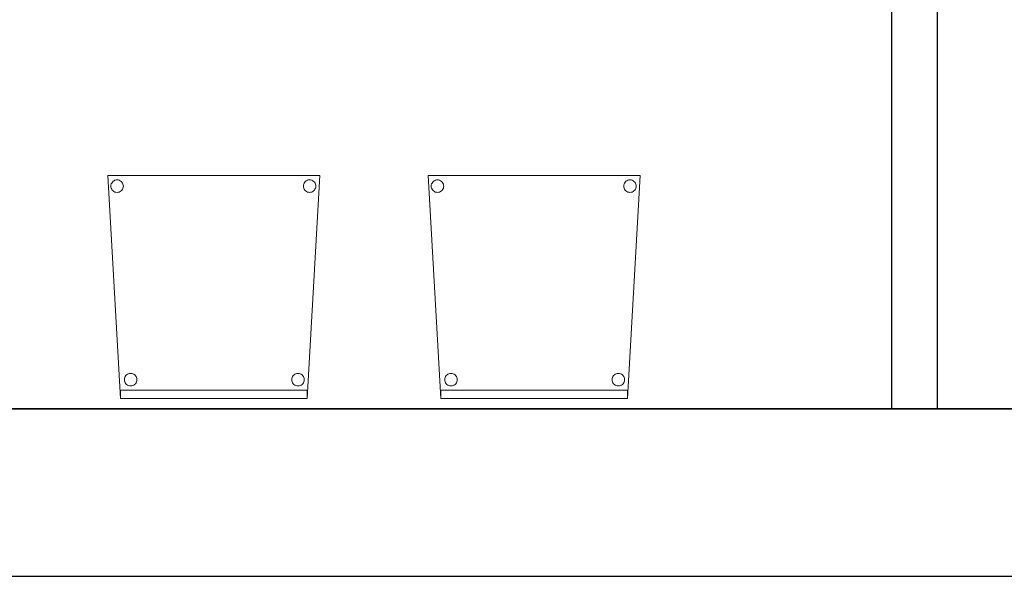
# Model space of a CAD drawing. Header units: metres. Extents: x 391.1 to 427.5, y 12.8 to 28.4.
# Tile 194 of 203: x 419.2 to 421.5, y 12.8 to 14.2. Entities that reach past the tile are written whole.
import ezdxf

# ---------------------------------------------------------------- set-up
doc = ezdxf.new("R2010")
doc.units = ezdxf.units.M
doc.layers.add('01_SUELOS', color=7, linetype='Continuous', lineweight=25, true_color=0x007f00)
for name, color, linetype, lineweight in [('02_MOBILIARIO', 7, 'Continuous', 18), ('A-DETL-____-MBND', 7, 'Continuous', 18), ('A-WALL-____-MCUT', 7, 'Continuous', 25), ('A-WALL-____-OTLN', 7, 'Continuous', 25)]:
    doc.layers.add(name, color=color, linetype=linetype, lineweight=lineweight)

# ---------------------------------------------------------------- blocks, each defined once
blk = doc.blocks.new('Family - Cadira confident_PA-152098-02_FON_P0A')
at = {"layer": 'A-DETL-____-MBND', "color": 253, "true_color": 0xaaaaaa}
for p, q in [((0.03, 0), (0, 0.5326)), ((0, 0.5326), (0.5065, 0.5326)), ((0.5065, 0.5326), (0, 0.5326)), ((0, 0.5326), (0.03, 0)), ((0.0109, 0.5172), (0.0127, 0.519)), ((0.0127, 0.519), (0.0109, 0.5172)), ((0.0127, 0.519), (0.0149, 0.5205)), ((0.0149, 0.5205), (0.0127, 0.519)), ((0.0149, 0.5205), (0.0172, 0.5216)), ((0.0172, 0.5216), (0.0149, 0.5205)), ((0.0172, 0.5216), (0.0198, 0.5222)), ((0.0198, 0.5222), (0.0172, 0.5216)), ((0.0198, 0.5222), (0.0224, 0.5224)), ((0.0224, 0.5224), (0.0198, 0.5222)), ((0.0224, 0.5224), (0.0249, 0.5222)), ((0.0249, 0.5222), (0.0224, 0.5224)), ((0.0249, 0.5222), (0.0275, 0.5215)), ((0.0275, 0.5215), (0.0249, 0.5222)), ((0.0275, 0.5215), (0.0298, 0.5204)), ((0.0298, 0.5204), (0.0275, 0.5215)), ((0.0298, 0.5204), (0.0319, 0.5189)), ((0.0319, 0.5189), (0.0298, 0.5204)), ((0.0319, 0.5189), (0.0338, 0.5171)), ((0.0338, 0.5171), (0.0319, 0.5189)), ((0.4709, 0.5172), (0.4727, 0.519)), ((0.4727, 0.519), (0.4709, 0.5172)), ((0.4727, 0.519), (0.4749, 0.5205)), ((0.4749, 0.5205), (0.4727, 0.519)), ((0.4749, 0.5205), (0.4772, 0.5216)), ((0.4772, 0.5216), (0.4749, 0.5205)), ((0.5065, 0.5326), (0.4765, 0)), ((0.4765, 0), (0.5065, 0.5326)), ((0.4772, 0.5216), (0.4798, 0.5222)), ((0.4798, 0.5222), (0.4772, 0.5216)), ((0.4798, 0.5222), (0.4824, 0.5224)), ((0.4824, 0.5224), (0.4798, 0.5222)), ((0.4824, 0.5224), (0.4849, 0.5222)), ((0.4849, 0.5222), (0.4824, 0.5224)), ((0.4849, 0.5222), (0.4875, 0.5215)), ((0.4875, 0.5215), (0.4849, 0.5222)), ((0.4875, 0.5215), (0.4898, 0.5204)), ((0.4898, 0.5204), (0.4875, 0.5215)), ((0.4898, 0.5204), (0.4919, 0.5189)), ((0.4919, 0.5189), (0.4898, 0.5204)), ((0.4919, 0.5189), (0.4938, 0.5171)), ((0.4938, 0.5171), (0.4919, 0.5189)), ((0.0074, 0.5076), (0.0076, 0.5102)), ((0.0076, 0.5102), (0.0074, 0.5076)), ((0.0076, 0.505), (0.0074, 0.5076)), ((0.0074, 0.5076), (0.0076, 0.505)), ((0.0076, 0.5102), (0.0083, 0.5127)), ((0.0083, 0.5127), (0.0076, 0.5102)), ((0.0082, 0.5025), (0.0076, 0.505)), ((0.0076, 0.505), (0.0082, 0.5025)), ((0.0093, 0.5001), (0.0082, 0.5025)), ((0.0082, 0.5025), (0.0093, 0.5001)), ((0.0083, 0.5127), (0.0094, 0.515)), ((0.0094, 0.515), (0.0083, 0.5127)), ((0.0108, 0.498), (0.0093, 0.5001)), ((0.0093, 0.5001), (0.0108, 0.498)), ((0.0094, 0.515), (0.0109, 0.5172)), ((0.0109, 0.5172), (0.0094, 0.515)), ((0.0126, 0.4961), (0.0108, 0.498)), ((0.0108, 0.498), (0.0126, 0.4961)), ((0.0148, 0.4946), (0.0126, 0.4961)), ((0.0126, 0.4961), (0.0148, 0.4946)), ((0.0171, 0.4935), (0.0148, 0.4946)), ((0.0148, 0.4946), (0.0171, 0.4935)), ((0.0297, 0.4945), (0.0273, 0.4935)), ((0.0273, 0.4935), (0.0297, 0.4945)), ((0.0318, 0.496), (0.0297, 0.4945)), ((0.0297, 0.4945), (0.0318, 0.496)), ((0.0337, 0.4979), (0.0318, 0.496)), ((0.0318, 0.496), (0.0337, 0.4979)), ((0.0352, 0.5), (0.0337, 0.4979)), ((0.0337, 0.4979), (0.0352, 0.5)), ((0.0338, 0.5171), (0.0353, 0.5149)), ((0.0353, 0.5149), (0.0338, 0.5171)), ((0.0363, 0.5023), (0.0352, 0.5)), ((0.0352, 0.5), (0.0363, 0.5023)), ((0.0353, 0.5149), (0.0363, 0.5126)), ((0.0363, 0.5126), (0.0353, 0.5149)), ((0.0363, 0.5126), (0.037, 0.51)), ((0.037, 0.51), (0.0363, 0.5126)), ((0.037, 0.5049), (0.0363, 0.5023)), ((0.0363, 0.5023), (0.037, 0.5049)), ((0.037, 0.51), (0.0372, 0.5074)), ((0.0372, 0.5074), (0.037, 0.51)), ((0.0372, 0.5074), (0.037, 0.5049)), ((0.037, 0.5049), (0.0372, 0.5074)), ((0.4674, 0.5076), (0.4676, 0.5102)), ((0.4676, 0.5102), (0.4674, 0.5076)), ((0.4676, 0.505), (0.4674, 0.5076)), ((0.4674, 0.5076), (0.4676, 0.505)), ((0.4676, 0.5102), (0.4683, 0.5127)), ((0.4683, 0.5127), (0.4676, 0.5102)), ((0.4682, 0.5025), (0.4676, 0.505)), ((0.4676, 0.505), (0.4682, 0.5025)), ((0.4693, 0.5001), (0.4682, 0.5025)), ((0.4682, 0.5025), (0.4693, 0.5001)), ((0.4683, 0.5127), (0.4694, 0.515)), ((0.4694, 0.515), (0.4683, 0.5127)), ((0.4708, 0.498), (0.4693, 0.5001)), ((0.4693, 0.5001), (0.4708, 0.498)), ((0.4694, 0.515), (0.4709, 0.5172)), ((0.4709, 0.5172), (0.4694, 0.515)), ((0.4726, 0.4961), (0.4708, 0.498)), ((0.4708, 0.498), (0.4726, 0.4961)), ((0.4748, 0.4946), (0.4726, 0.4961)), ((0.4726, 0.4961), (0.4748, 0.4946)), ((0.4771, 0.4935), (0.4748, 0.4946)), ((0.4748, 0.4946), (0.4771, 0.4935)), ((0.4897, 0.4945), (0.4873, 0.4935)), ((0.4873, 0.4935), (0.4897, 0.4945)), ((0.4918, 0.496), (0.4897, 0.4945)), ((0.4897, 0.4945), (0.4918, 0.496)), ((0.4937, 0.4979), (0.4918, 0.496)), ((0.4918, 0.496), (0.4937, 0.4979)), ((0.4952, 0.5), (0.4937, 0.4979)), ((0.4937, 0.4979), (0.4952, 0.5)), ((0.4938, 0.5171), (0.4953, 0.5149)), ((0.4953, 0.5149), (0.4938, 0.5171)), ((0.4963, 0.5023), (0.4952, 0.5)), ((0.4952, 0.5), (0.4963, 0.5023)), ((0.4953, 0.5149), (0.4963, 0.5126)), ((0.4963, 0.5126), (0.4953, 0.5149)), ((0.4963, 0.5126), (0.497, 0.51)), ((0.497, 0.51), (0.4963, 0.5126)), ((0.497, 0.5049), (0.4963, 0.5023)), ((0.4963, 0.5023), (0.497, 0.5049)), ((0.497, 0.51), (0.4972, 0.5074)), ((0.4972, 0.5074), (0.497, 0.51)), ((0.4972, 0.5074), (0.497, 0.5049)), ((0.497, 0.5049), (0.4972, 0.5074)), ((0.0196, 0.4928), (0.0171, 0.4935)), ((0.0171, 0.4935), (0.0196, 0.4928)), ((0.0222, 0.4926), (0.0196, 0.4928)), ((0.0196, 0.4928), (0.0222, 0.4926)), ((0.0248, 0.4928), (0.0222, 0.4926)), ((0.0222, 0.4926), (0.0248, 0.4928)), ((0.0273, 0.4935), (0.0248, 0.4928)), ((0.0248, 0.4928), (0.0273, 0.4935)), ((0.4796, 0.4928), (0.4771, 0.4935)), ((0.4771, 0.4935), (0.4796, 0.4928)), ((0.4822, 0.4926), (0.4796, 0.4928)), ((0.4796, 0.4928), (0.4822, 0.4926)), ((0.4848, 0.4928), (0.4822, 0.4926)), ((0.4822, 0.4926), (0.4848, 0.4928)), ((0.4873, 0.4935), (0.4848, 0.4928)), ((0.4848, 0.4928), (0.4873, 0.4935)), ((0.0397, 0.0452), (0.04, 0.0478)), ((0.04, 0.0478), (0.0397, 0.0452)), ((0.04, 0.0478), (0.0406, 0.0503)), ((0.0406, 0.0503), (0.04, 0.0478)), ((0.0406, 0.0503), (0.0417, 0.0526)), ((0.0417, 0.0526), (0.0406, 0.0503)), ((0.0417, 0.0526), (0.0432, 0.0548)), ((0.0432, 0.0548), (0.0417, 0.0526)), ((0.0432, 0.0548), (0.0451, 0.0566)), ((0.0451, 0.0566), (0.0432, 0.0548)), ((0.0451, 0.0566), (0.0472, 0.0581)), ((0.0472, 0.0581), (0.0451, 0.0566)), ((0.0472, 0.0581), (0.0496, 0.0592)), ((0.0496, 0.0592), (0.0472, 0.0581)), ((0.0496, 0.0592), (0.0521, 0.0598)), ((0.0521, 0.0598), (0.0496, 0.0592)), ((0.0521, 0.0598), (0.0547, 0.06)), ((0.0547, 0.06), (0.0521, 0.0598)), ((0.0547, 0.06), (0.0573, 0.0598)), ((0.0573, 0.0598), (0.0547, 0.06)), ((0.0573, 0.0598), (0.0598, 0.0591)), ((0.0598, 0.0591), (0.0573, 0.0598)), ((0.0598, 0.0591), (0.0622, 0.058)), ((0.0622, 0.058), (0.0598, 0.0591)), ((0.0622, 0.058), (0.0643, 0.0565)), ((0.0643, 0.0565), (0.0622, 0.058)), ((0.0643, 0.0565), (0.0661, 0.0547)), ((0.0661, 0.0547), (0.0643, 0.0565)), ((0.0661, 0.0547), (0.0676, 0.0525)), ((0.0676, 0.0525), (0.0661, 0.0547)), ((0.0676, 0.0525), (0.0687, 0.0502)), ((0.0687, 0.0502), (0.0676, 0.0525)), ((0.0687, 0.0502), (0.0694, 0.0476)), ((0.0694, 0.0476), (0.0687, 0.0502)), ((0.0694, 0.0476), (0.0696, 0.045)), ((0.0696, 0.045), (0.0694, 0.0476)), ((0.4397, 0.0452), (0.44, 0.0478)), ((0.44, 0.0478), (0.4397, 0.0452)), ((0.44, 0.0478), (0.4406, 0.0503)), ((0.4406, 0.0503), (0.44, 0.0478)), ((0.4406, 0.0503), (0.4417, 0.0526)), ((0.4417, 0.0526), (0.4406, 0.0503)), ((0.4417, 0.0526), (0.4432, 0.0548)), ((0.4432, 0.0548), (0.4417, 0.0526)), ((0.4432, 0.0548), (0.4451, 0.0566)), ((0.4451, 0.0566), (0.4432, 0.0548)), ((0.4451, 0.0566), (0.4472, 0.0581)), ((0.4472, 0.0581), (0.4451, 0.0566)), ((0.4472, 0.0581), (0.4496, 0.0592)), ((0.4496, 0.0592), (0.4472, 0.0581)), ((0.4496, 0.0592), (0.4521, 0.0598)), ((0.4521, 0.0598), (0.4496, 0.0592)), ((0.4521, 0.0598), (0.4547, 0.06)), ((0.4547, 0.06), (0.4521, 0.0598)), ((0.4547, 0.06), (0.4573, 0.0598)), ((0.4573, 0.0598), (0.4547, 0.06)), ((0.4573, 0.0598), (0.4598, 0.0591)), ((0.4598, 0.0591), (0.4573, 0.0598)), ((0.4598, 0.0591), (0.4622, 0.058)), ((0.4622, 0.058), (0.4598, 0.0591)), ((0.4622, 0.058), (0.4643, 0.0565)), ((0.4643, 0.0565), (0.4622, 0.058)), ((0.4643, 0.0565), (0.4661, 0.0547)), ((0.4661, 0.0547), (0.4643, 0.0565)), ((0.4661, 0.0547), (0.4676, 0.0525)), ((0.4676, 0.0525), (0.4661, 0.0547)), ((0.4676, 0.0525), (0.4687, 0.0502)), ((0.4687, 0.0502), (0.4676, 0.0525)), ((0.4687, 0.0502), (0.4694, 0.0476)), ((0.4694, 0.0476), (0.4687, 0.0502)), ((0.4694, 0.0476), (0.4696, 0.045)), ((0.4696, 0.045), (0.4694, 0.0476)), ((0.0399, 0.0426), (0.0397, 0.0452)), ((0.0397, 0.0452), (0.0399, 0.0426)), ((0.0406, 0.0401), (0.0399, 0.0426)), ((0.0399, 0.0426), (0.0406, 0.0401)), ((0.0417, 0.0377), (0.0406, 0.0401)), ((0.0406, 0.0401), (0.0417, 0.0377)), ((0.0432, 0.0356), (0.0417, 0.0377)), ((0.0417, 0.0377), (0.0432, 0.0356)), ((0.045, 0.0337), (0.0432, 0.0356)), ((0.0432, 0.0356), (0.045, 0.0337)), ((0.0471, 0.0322), (0.045, 0.0337)), ((0.045, 0.0337), (0.0471, 0.0322)), ((0.0495, 0.0311), (0.0471, 0.0322)), ((0.0471, 0.0322), (0.0495, 0.0311)), ((0.052, 0.0304), (0.0495, 0.0311)), ((0.0495, 0.0311), (0.052, 0.0304)), ((0.0546, 0.0302), (0.052, 0.0304)), ((0.052, 0.0304), (0.0546, 0.0302)), ((0.0572, 0.0304), (0.0546, 0.0302)), ((0.0546, 0.0302), (0.0572, 0.0304)), ((0.0597, 0.031), (0.0572, 0.0304)), ((0.0572, 0.0304), (0.0597, 0.031)), ((0.0621, 0.0321), (0.0597, 0.031)), ((0.0597, 0.031), (0.0621, 0.0321)), ((0.0642, 0.0336), (0.0621, 0.0321)), ((0.0621, 0.0321), (0.0642, 0.0336)), ((0.0661, 0.0355), (0.0642, 0.0336)), ((0.0642, 0.0336), (0.0661, 0.0355)), ((0.0676, 0.0376), (0.0661, 0.0355)), ((0.0661, 0.0355), (0.0676, 0.0376)), ((0.0687, 0.0399), (0.0676, 0.0376)), ((0.0676, 0.0376), (0.0687, 0.0399)), ((0.0694, 0.0424), (0.0687, 0.0399)), ((0.0687, 0.0399), (0.0694, 0.0424)), ((0.0696, 0.045), (0.0694, 0.0424)), ((0.0694, 0.0424), (0.0696, 0.045)), ((0.4399, 0.0426), (0.4397, 0.0452)), ((0.4397, 0.0452), (0.4399, 0.0426)), ((0.4406, 0.0401), (0.4399, 0.0426)), ((0.4399, 0.0426), (0.4406, 0.0401)), ((0.4417, 0.0377), (0.4406, 0.0401)), ((0.4406, 0.0401), (0.4417, 0.0377)), ((0.4432, 0.0356), (0.4417, 0.0377)), ((0.4417, 0.0377), (0.4432, 0.0356)), ((0.445, 0.0337), (0.4432, 0.0356)), ((0.4432, 0.0356), (0.445, 0.0337)), ((0.4471, 0.0322), (0.445, 0.0337)), ((0.445, 0.0337), (0.4471, 0.0322)), ((0.4495, 0.0311), (0.4471, 0.0322)), ((0.4471, 0.0322), (0.4495, 0.0311)), ((0.452, 0.0304), (0.4495, 0.0311)), ((0.4495, 0.0311), (0.452, 0.0304)), ((0.4546, 0.0302), (0.452, 0.0304)), ((0.452, 0.0304), (0.4546, 0.0302)), ((0.4572, 0.0304), (0.4546, 0.0302)), ((0.4546, 0.0302), (0.4572, 0.0304)), ((0.4597, 0.031), (0.4572, 0.0304)), ((0.4572, 0.0304), (0.4597, 0.031)), ((0.4621, 0.0321), (0.4597, 0.031)), ((0.4597, 0.031), (0.4621, 0.0321)), ((0.4642, 0.0336), (0.4621, 0.0321)), ((0.4621, 0.0321), (0.4642, 0.0336)), ((0.4661, 0.0355), (0.4642, 0.0336)), ((0.4642, 0.0336), (0.4661, 0.0355)), ((0.4676, 0.0376), (0.4661, 0.0355)), ((0.4661, 0.0355), (0.4676, 0.0376)), ((0.4687, 0.0399), (0.4676, 0.0376)), ((0.4676, 0.0376), (0.4687, 0.0399)), ((0.4694, 0.0424), (0.4687, 0.0399)), ((0.4687, 0.0399), (0.4694, 0.0424)), ((0.4696, 0.045), (0.4694, 0.0424)), ((0.4694, 0.0424), (0.4696, 0.045)), ((0.03, 0), (0.03, 0.02)), ((0.03, 0.02), (0.4765, 0.02)), ((0.4765, 0.02), (0.03, 0.02)), ((0.03, 0.02), (0.03, 0)), ((0.4765, 0), (0.03, 0)), ((0.03, 0), (0.4765, 0)), ((0.03, 0), (0.4765, 0)), ((0.4765, 0.02), (0.4765, 0)), ((0.4765, 0), (0.4765, 0.02)), ((0.4765, 0), (0.03, 0))]:
    blk.add_line(p, q, dxfattribs=at)
blk = doc.blocks.new('Family - Evans PA-152307-02_FON_P0A')
at = {"layer": 'A-WALL-____-MCUT', "color": 253, "true_color": 0xaaaaaa}
for p, q in [((1.209, 0.11), (0, 0.11)), ((0, 0.11), (0, 0)), ((1.209, 0), (1.209, 0.11)), ((0, 0), (1.209, 0))]:
    blk.add_line(p, q, dxfattribs=at)
at = {"layer": 'A-WALL-____-OTLN', "color": 253, "true_color": 0xaaaaaa}
for p, q in [((1.209, 0.11), (0, 0.11)), ((0, 0.11), (0, 0)), ((1.209, 0), (1.209, 0.11)), ((0, 0), (1.209, 0))]:
    blk.add_line(p, q, dxfattribs=at)
at = {"layer": 'A-WALL-____-OTLN', "color": 253, "lineweight": 18, "true_color": 0xaaaaaa}
blk.add_line((0, 0), (1.209, 0), dxfattribs=at)
blk = doc.blocks.new('Family - Cadira confident_PA-152461-02_FON_P0A')
at = {"layer": 'A-DETL-____-MBND', "color": 253, "true_color": 0xaaaaaa}
for p, q in [((0.03, 0), (0, 0.5326)), ((0, 0.5326), (0.5065, 0.5326)), ((0.5065, 0.5326), (0, 0.5326)), ((0, 0.5326), (0.03, 0)), ((0.0109, 0.5172), (0.0127, 0.519)), ((0.0127, 0.519), (0.0109, 0.5172)), ((0.0127, 0.519), (0.0149, 0.5205)), ((0.0149, 0.5205), (0.0127, 0.519)), ((0.0149, 0.5205), (0.0172, 0.5216)), ((0.0172, 0.5216), (0.0149, 0.5205)), ((0.0172, 0.5216), (0.0198, 0.5222)), ((0.0198, 0.5222), (0.0172, 0.5216)), ((0.0198, 0.5222), (0.0224, 0.5224)), ((0.0224, 0.5224), (0.0198, 0.5222)), ((0.0224, 0.5224), (0.0249, 0.5222)), ((0.0249, 0.5222), (0.0224, 0.5224)), ((0.0249, 0.5222), (0.0275, 0.5215)), ((0.0275, 0.5215), (0.0249, 0.5222)), ((0.0275, 0.5215), (0.0298, 0.5204)), ((0.0298, 0.5204), (0.0275, 0.5215)), ((0.0298, 0.5204), (0.0319, 0.5189)), ((0.0319, 0.5189), (0.0298, 0.5204)), ((0.0319, 0.5189), (0.0338, 0.5171)), ((0.0338, 0.5171), (0.0319, 0.5189)), ((0.4709, 0.5172), (0.4727, 0.519)), ((0.4727, 0.519), (0.4709, 0.5172)), ((0.4727, 0.519), (0.4749, 0.5205)), ((0.4749, 0.5205), (0.4727, 0.519)), ((0.4749, 0.5205), (0.4772, 0.5216)), ((0.4772, 0.5216), (0.4749, 0.5205)), ((0.5065, 0.5326), (0.4765, 0)), ((0.4765, 0), (0.5065, 0.5326)), ((0.4772, 0.5216), (0.4798, 0.5222)), ((0.4798, 0.5222), (0.4772, 0.5216)), ((0.4798, 0.5222), (0.4824, 0.5224)), ((0.4824, 0.5224), (0.4798, 0.5222)), ((0.4824, 0.5224), (0.4849, 0.5222)), ((0.4849, 0.5222), (0.4824, 0.5224)), ((0.4849, 0.5222), (0.4875, 0.5215)), ((0.4875, 0.5215), (0.4849, 0.5222)), ((0.4875, 0.5215), (0.4898, 0.5204)), ((0.4898, 0.5204), (0.4875, 0.5215)), ((0.4898, 0.5204), (0.4919, 0.5189)), ((0.4919, 0.5189), (0.4898, 0.5204)), ((0.4919, 0.5189), (0.4938, 0.5171)), ((0.4938, 0.5171), (0.4919, 0.5189)), ((0.0074, 0.5076), (0.0076, 0.5102)), ((0.0076, 0.5102), (0.0074, 0.5076)), ((0.0076, 0.505), (0.0074, 0.5076)), ((0.0074, 0.5076), (0.0076, 0.505)), ((0.0076, 0.5102), (0.0083, 0.5127)), ((0.0083, 0.5127), (0.0076, 0.5102)), ((0.0082, 0.5025), (0.0076, 0.505)), ((0.0076, 0.505), (0.0082, 0.5025)), ((0.0093, 0.5001), (0.0082, 0.5025)), ((0.0082, 0.5025), (0.0093, 0.5001)), ((0.0083, 0.5127), (0.0094, 0.515)), ((0.0094, 0.515), (0.0083, 0.5127)), ((0.0108, 0.498), (0.0093, 0.5001)), ((0.0093, 0.5001), (0.0108, 0.498)), ((0.0094, 0.515), (0.0109, 0.5172)), ((0.0109, 0.5172), (0.0094, 0.515)), ((0.0126, 0.4961), (0.0108, 0.498)), ((0.0108, 0.498), (0.0126, 0.4961)), ((0.0148, 0.4946), (0.0126, 0.4961)), ((0.0126, 0.4961), (0.0148, 0.4946)), ((0.0171, 0.4935), (0.0148, 0.4946)), ((0.0148, 0.4946), (0.0171, 0.4935)), ((0.0297, 0.4945), (0.0273, 0.4935)), ((0.0273, 0.4935), (0.0297, 0.4945)), ((0.0318, 0.496), (0.0297, 0.4945)), ((0.0297, 0.4945), (0.0318, 0.496)), ((0.0337, 0.4979), (0.0318, 0.496)), ((0.0318, 0.496), (0.0337, 0.4979)), ((0.0352, 0.5), (0.0337, 0.4979)), ((0.0337, 0.4979), (0.0352, 0.5)), ((0.0338, 0.5171), (0.0353, 0.5149)), ((0.0353, 0.5149), (0.0338, 0.5171)), ((0.0363, 0.5023), (0.0352, 0.5)), ((0.0352, 0.5), (0.0363, 0.5023)), ((0.0353, 0.5149), (0.0363, 0.5126)), ((0.0363, 0.5126), (0.0353, 0.5149)), ((0.0363, 0.5126), (0.037, 0.51)), ((0.037, 0.51), (0.0363, 0.5126)), ((0.037, 0.5049), (0.0363, 0.5023)), ((0.0363, 0.5023), (0.037, 0.5049)), ((0.037, 0.51), (0.0372, 0.5074)), ((0.0372, 0.5074), (0.037, 0.51)), ((0.0372, 0.5074), (0.037, 0.5049)), ((0.037, 0.5049), (0.0372, 0.5074)), ((0.4674, 0.5076), (0.4676, 0.5102)), ((0.4676, 0.5102), (0.4674, 0.5076)), ((0.4676, 0.505), (0.4674, 0.5076)), ((0.4674, 0.5076), (0.4676, 0.505)), ((0.4676, 0.5102), (0.4683, 0.5127)), ((0.4683, 0.5127), (0.4676, 0.5102)), ((0.4682, 0.5025), (0.4676, 0.505)), ((0.4676, 0.505), (0.4682, 0.5025)), ((0.4693, 0.5001), (0.4682, 0.5025)), ((0.4682, 0.5025), (0.4693, 0.5001)), ((0.4683, 0.5127), (0.4694, 0.515)), ((0.4694, 0.515), (0.4683, 0.5127)), ((0.4708, 0.498), (0.4693, 0.5001)), ((0.4693, 0.5001), (0.4708, 0.498)), ((0.4694, 0.515), (0.4709, 0.5172)), ((0.4709, 0.5172), (0.4694, 0.515)), ((0.4726, 0.4961), (0.4708, 0.498)), ((0.4708, 0.498), (0.4726, 0.4961)), ((0.4748, 0.4946), (0.4726, 0.4961)), ((0.4726, 0.4961), (0.4748, 0.4946)), ((0.4771, 0.4935), (0.4748, 0.4946)), ((0.4748, 0.4946), (0.4771, 0.4935)), ((0.4897, 0.4945), (0.4873, 0.4935)), ((0.4873, 0.4935), (0.4897, 0.4945)), ((0.4918, 0.496), (0.4897, 0.4945)), ((0.4897, 0.4945), (0.4918, 0.496)), ((0.4937, 0.4979), (0.4918, 0.496)), ((0.4918, 0.496), (0.4937, 0.4979)), ((0.4952, 0.5), (0.4937, 0.4979)), ((0.4937, 0.4979), (0.4952, 0.5)), ((0.4938, 0.5171), (0.4953, 0.5149)), ((0.4953, 0.5149), (0.4938, 0.5171)), ((0.4963, 0.5023), (0.4952, 0.5)), ((0.4952, 0.5), (0.4963, 0.5023)), ((0.4953, 0.5149), (0.4963, 0.5126)), ((0.4963, 0.5126), (0.4953, 0.5149)), ((0.4963, 0.5126), (0.497, 0.51)), ((0.497, 0.51), (0.4963, 0.5126)), ((0.497, 0.5049), (0.4963, 0.5023)), ((0.4963, 0.5023), (0.497, 0.5049)), ((0.497, 0.51), (0.4972, 0.5074)), ((0.4972, 0.5074), (0.497, 0.51)), ((0.4972, 0.5074), (0.497, 0.5049)), ((0.497, 0.5049), (0.4972, 0.5074)), ((0.0196, 0.4928), (0.0171, 0.4935)), ((0.0171, 0.4935), (0.0196, 0.4928)), ((0.0222, 0.4926), (0.0196, 0.4928)), ((0.0196, 0.4928), (0.0222, 0.4926)), ((0.0248, 0.4928), (0.0222, 0.4926)), ((0.0222, 0.4926), (0.0248, 0.4928)), ((0.0273, 0.4935), (0.0248, 0.4928)), ((0.0248, 0.4928), (0.0273, 0.4935)), ((0.4796, 0.4928), (0.4771, 0.4935)), ((0.4771, 0.4935), (0.4796, 0.4928)), ((0.4822, 0.4926), (0.4796, 0.4928)), ((0.4796, 0.4928), (0.4822, 0.4926)), ((0.4848, 0.4928), (0.4822, 0.4926)), ((0.4822, 0.4926), (0.4848, 0.4928)), ((0.4873, 0.4935), (0.4848, 0.4928)), ((0.4848, 0.4928), (0.4873, 0.4935)), ((0.0397, 0.0452), (0.04, 0.0478)), ((0.04, 0.0478), (0.0397, 0.0452)), ((0.04, 0.0478), (0.0406, 0.0503)), ((0.0406, 0.0503), (0.04, 0.0478)), ((0.0406, 0.0503), (0.0417, 0.0526)), ((0.0417, 0.0526), (0.0406, 0.0503)), ((0.0417, 0.0526), (0.0432, 0.0548)), ((0.0432, 0.0548), (0.0417, 0.0526)), ((0.0432, 0.0548), (0.0451, 0.0566)), ((0.0451, 0.0566), (0.0432, 0.0548)), ((0.0451, 0.0566), (0.0472, 0.0581)), ((0.0472, 0.0581), (0.0451, 0.0566)), ((0.0472, 0.0581), (0.0496, 0.0592)), ((0.0496, 0.0592), (0.0472, 0.0581)), ((0.0496, 0.0592), (0.0521, 0.0598)), ((0.0521, 0.0598), (0.0496, 0.0592)), ((0.0521, 0.0598), (0.0547, 0.06)), ((0.0547, 0.06), (0.0521, 0.0598)), ((0.0547, 0.06), (0.0573, 0.0598)), ((0.0573, 0.0598), (0.0547, 0.06)), ((0.0573, 0.0598), (0.0598, 0.0591)), ((0.0598, 0.0591), (0.0573, 0.0598)), ((0.0598, 0.0591), (0.0622, 0.058)), ((0.0622, 0.058), (0.0598, 0.0591)), ((0.0622, 0.058), (0.0643, 0.0565)), ((0.0643, 0.0565), (0.0622, 0.058)), ((0.0643, 0.0565), (0.0661, 0.0547)), ((0.0661, 0.0547), (0.0643, 0.0565)), ((0.0661, 0.0547), (0.0676, 0.0525)), ((0.0676, 0.0525), (0.0661, 0.0547)), ((0.0676, 0.0525), (0.0687, 0.0502)), ((0.0687, 0.0502), (0.0676, 0.0525)), ((0.0687, 0.0502), (0.0694, 0.0476)), ((0.0694, 0.0476), (0.0687, 0.0502)), ((0.0694, 0.0476), (0.0696, 0.045)), ((0.0696, 0.045), (0.0694, 0.0476)), ((0.4397, 0.0452), (0.44, 0.0478)), ((0.44, 0.0478), (0.4397, 0.0452)), ((0.44, 0.0478), (0.4406, 0.0503)), ((0.4406, 0.0503), (0.44, 0.0478)), ((0.4406, 0.0503), (0.4417, 0.0526)), ((0.4417, 0.0526), (0.4406, 0.0503)), ((0.4417, 0.0526), (0.4432, 0.0548)), ((0.4432, 0.0548), (0.4417, 0.0526)), ((0.4432, 0.0548), (0.4451, 0.0566)), ((0.4451, 0.0566), (0.4432, 0.0548)), ((0.4451, 0.0566), (0.4472, 0.0581)), ((0.4472, 0.0581), (0.4451, 0.0566)), ((0.4472, 0.0581), (0.4496, 0.0592)), ((0.4496, 0.0592), (0.4472, 0.0581)), ((0.4496, 0.0592), (0.4521, 0.0598)), ((0.4521, 0.0598), (0.4496, 0.0592)), ((0.4521, 0.0598), (0.4547, 0.06)), ((0.4547, 0.06), (0.4521, 0.0598)), ((0.4547, 0.06), (0.4573, 0.0598)), ((0.4573, 0.0598), (0.4547, 0.06)), ((0.4573, 0.0598), (0.4598, 0.0591)), ((0.4598, 0.0591), (0.4573, 0.0598)), ((0.4598, 0.0591), (0.4622, 0.058)), ((0.4622, 0.058), (0.4598, 0.0591)), ((0.4622, 0.058), (0.4643, 0.0565)), ((0.4643, 0.0565), (0.4622, 0.058)), ((0.4643, 0.0565), (0.4661, 0.0547)), ((0.4661, 0.0547), (0.4643, 0.0565)), ((0.4661, 0.0547), (0.4676, 0.0525)), ((0.4676, 0.0525), (0.4661, 0.0547)), ((0.4676, 0.0525), (0.4687, 0.0502)), ((0.4687, 0.0502), (0.4676, 0.0525)), ((0.4687, 0.0502), (0.4694, 0.0476)), ((0.4694, 0.0476), (0.4687, 0.0502)), ((0.4694, 0.0476), (0.4696, 0.045)), ((0.4696, 0.045), (0.4694, 0.0476)), ((0.0399, 0.0426), (0.0397, 0.0452)), ((0.0397, 0.0452), (0.0399, 0.0426)), ((0.0406, 0.0401), (0.0399, 0.0426)), ((0.0399, 0.0426), (0.0406, 0.0401)), ((0.0417, 0.0377), (0.0406, 0.0401)), ((0.0406, 0.0401), (0.0417, 0.0377)), ((0.0432, 0.0356), (0.0417, 0.0377)), ((0.0417, 0.0377), (0.0432, 0.0356)), ((0.045, 0.0337), (0.0432, 0.0356)), ((0.0432, 0.0356), (0.045, 0.0337)), ((0.0471, 0.0322), (0.045, 0.0337)), ((0.045, 0.0337), (0.0471, 0.0322)), ((0.0495, 0.0311), (0.0471, 0.0322)), ((0.0471, 0.0322), (0.0495, 0.0311)), ((0.052, 0.0304), (0.0495, 0.0311)), ((0.0495, 0.0311), (0.052, 0.0304)), ((0.0546, 0.0302), (0.052, 0.0304)), ((0.052, 0.0304), (0.0546, 0.0302)), ((0.0572, 0.0304), (0.0546, 0.0302)), ((0.0546, 0.0302), (0.0572, 0.0304)), ((0.0597, 0.031), (0.0572, 0.0304)), ((0.0572, 0.0304), (0.0597, 0.031)), ((0.0621, 0.0321), (0.0597, 0.031)), ((0.0597, 0.031), (0.0621, 0.0321)), ((0.0642, 0.0336), (0.0621, 0.0321)), ((0.0621, 0.0321), (0.0642, 0.0336)), ((0.0661, 0.0355), (0.0642, 0.0336)), ((0.0642, 0.0336), (0.0661, 0.0355)), ((0.0676, 0.0376), (0.0661, 0.0355)), ((0.0661, 0.0355), (0.0676, 0.0376)), ((0.0687, 0.0399), (0.0676, 0.0376)), ((0.0676, 0.0376), (0.0687, 0.0399)), ((0.0694, 0.0424), (0.0687, 0.0399)), ((0.0687, 0.0399), (0.0694, 0.0424)), ((0.0696, 0.045), (0.0694, 0.0424)), ((0.0694, 0.0424), (0.0696, 0.045)), ((0.4399, 0.0426), (0.4397, 0.0452)), ((0.4397, 0.0452), (0.4399, 0.0426)), ((0.4406, 0.0401), (0.4399, 0.0426)), ((0.4399, 0.0426), (0.4406, 0.0401)), ((0.4417, 0.0377), (0.4406, 0.0401)), ((0.4406, 0.0401), (0.4417, 0.0377)), ((0.4432, 0.0356), (0.4417, 0.0377)), ((0.4417, 0.0377), (0.4432, 0.0356)), ((0.445, 0.0337), (0.4432, 0.0356)), ((0.4432, 0.0356), (0.445, 0.0337)), ((0.4471, 0.0322), (0.445, 0.0337)), ((0.445, 0.0337), (0.4471, 0.0322)), ((0.4495, 0.0311), (0.4471, 0.0322)), ((0.4471, 0.0322), (0.4495, 0.0311)), ((0.452, 0.0304), (0.4495, 0.0311)), ((0.4495, 0.0311), (0.452, 0.0304)), ((0.4546, 0.0302), (0.452, 0.0304)), ((0.452, 0.0304), (0.4546, 0.0302)), ((0.4572, 0.0304), (0.4546, 0.0302)), ((0.4546, 0.0302), (0.4572, 0.0304)), ((0.4597, 0.031), (0.4572, 0.0304)), ((0.4572, 0.0304), (0.4597, 0.031)), ((0.4621, 0.0321), (0.4597, 0.031)), ((0.4597, 0.031), (0.4621, 0.0321)), ((0.4642, 0.0336), (0.4621, 0.0321)), ((0.4621, 0.0321), (0.4642, 0.0336)), ((0.4661, 0.0355), (0.4642, 0.0336)), ((0.4642, 0.0336), (0.4661, 0.0355)), ((0.4676, 0.0376), (0.4661, 0.0355)), ((0.4661, 0.0355), (0.4676, 0.0376)), ((0.4687, 0.0399), (0.4676, 0.0376)), ((0.4676, 0.0376), (0.4687, 0.0399)), ((0.4694, 0.0424), (0.4687, 0.0399)), ((0.4687, 0.0399), (0.4694, 0.0424)), ((0.4696, 0.045), (0.4694, 0.0424)), ((0.4694, 0.0424), (0.4696, 0.045)), ((0.03, 0), (0.03, 0.02)), ((0.03, 0.02), (0.4765, 0.02)), ((0.4765, 0.02), (0.03, 0.02)), ((0.03, 0.02), (0.03, 0)), ((0.4765, 0), (0.03, 0)), ((0.03, 0), (0.4765, 0)), ((0.03, 0), (0.4765, 0)), ((0.4765, 0.02), (0.4765, 0)), ((0.4765, 0), (0.4765, 0.02)), ((0.4765, 0), (0.03, 0))]:
    blk.add_line(p, q, dxfattribs=at)
blk = doc.blocks.new('Family - Mur PA-152469-02_FON_P0A')
at = {"layer": 'A-WALL-____-MCUT', "color": 253, "true_color": 0xaaaaaa}
for p, q in [((26.0531, 0.4), (0.0791, 0.4)), ((0, 0), (25.9702, 0))]:
    blk.add_line(p, q, dxfattribs=at)
at = {"layer": 'A-WALL-____-OTLN', "color": 253, "true_color": 0xaaaaaa}
for p, q in [((26.0531, 0.4), (0.0791, 0.4)), ((0, 0), (25.9702, 0))]:
    blk.add_line(p, q, dxfattribs=at)
at = {"layer": 'A-WALL-____-OTLN', "color": 253, "lineweight": 18, "true_color": 0xaaaaaa}
blk.add_line((0, 0), (25.9702, 0), dxfattribs=at)
blk = doc.blocks.new('Family - LONDR55-XX_ZZ-ARQ-CAA-M3D-Londres55-152611-02_FON_P0A')
at = {"layer": '01_SUELOS', "color": 9, "true_color": 0xaad4aa}
for p, q in [((0, 0), (24.5639, 0)), ((24.5639, 0), (0, 0))]:
    blk.add_line(p, q, dxfattribs=at)
blk = doc.blocks.new('LONDR55-XX_ZZ-ARQ-CAA-M3D-Londres55_ifc-1-02_FON_P0A')
at = {"layer": '01_SUELOS', "color": 253, "lineweight": 18, "true_color": 0xaaaaaa}
blk.add_blockref('Family - LONDR55-XX_ZZ-ARQ-CAA-M3D-Londres55-152611-02_FON_P0A', (399.1772, 13.2406), dxfattribs=at)
at = {"layer": '02_MOBILIARIO', "color": 253, "lineweight": 18, "true_color": 0xaaaaaa}
for name, p in [('Family - Cadira confident_PA-152098-02_FON_P0A', (419.3735, 13.2652)), ('Family - Cadira confident_PA-152461-02_FON_P0A', (420.1392, 13.2652))]:
    blk.add_blockref(name, p, dxfattribs=at)
at = {"layer": 'A-WALL-____-OTLN', "color": 253, "lineweight": 18, "true_color": 0xaaaaaa, "rotation": 90}
blk.add_blockref('Family - Evans PA-152307-02_FON_P0A', (421.3569, 13.2406), dxfattribs=at)
at = {"layer": 'A-WALL-____-OTLN', "color": 253, "lineweight": 18, "true_color": 0xaaaaaa}
blk.add_blockref('Family - Mur PA-152469-02_FON_P0A', (397.6873, 12.8406), dxfattribs=at)

msp = doc.modelspace()

# ---------------------------------------------------------------- block references
at = {"lineweight": 5}
msp.add_blockref('LONDR55-XX_ZZ-ARQ-CAA-M3D-Londres55_ifc-1-02_FON_P0A', (0, 0), dxfattribs=at)

doc.saveas('drawing.dxf')
